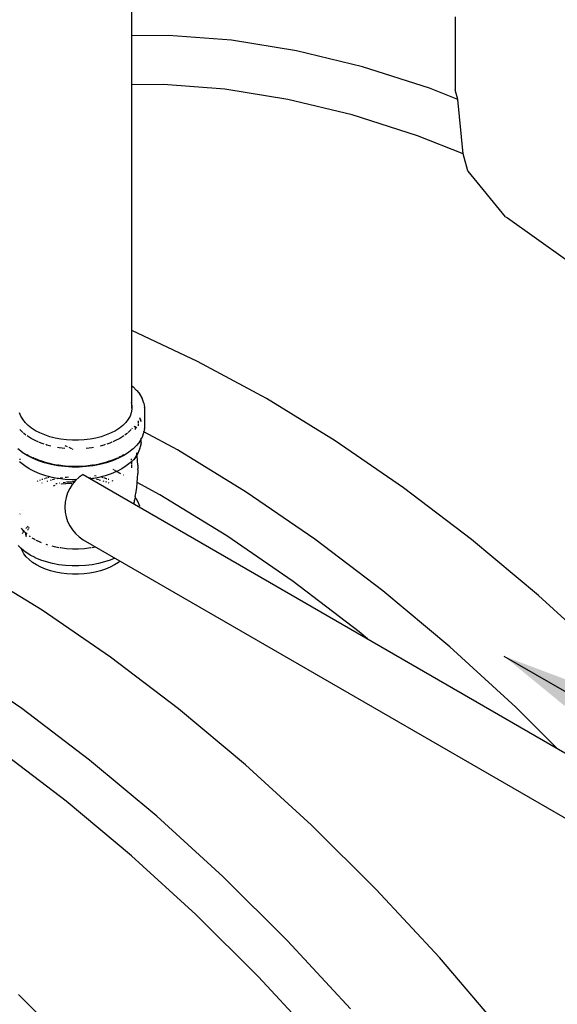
# Model space of a CAD drawing. Extents: x -17300 to -11339, y 1971 to 5059.
# Tile 22 of 81: x -13835 to -13792, y 3027 to 3106. Entities that reach past the tile are written whole.
import ezdxf

# ---------------------------------------------------------------- set-up
doc = ezdxf.new("R2010")
doc.units = 0
doc.header["$MEASUREMENT"] = 0
doc.layers.get('0').update_dxf_attribs({"linetype": 'CONTINUOUS'})
for name, color, linetype in [('PIPING-VENT-ISO', 3, 'CONTINUOUS'), ('TANK-SLOPE', 2, 'CONTINUOUS'), ('TEXT', 3, 'CONTINUOUS')]:
    doc.layers.add(name, color=color, linetype=linetype)
doc.styles.add('SIMPLEX', font='simplex')
doc.dimstyles.new('DIM96', dxfattribs={"dimscale": 96, "dimtxt": 0.125, "dimasz": 0.125, "dimexe": 0.0625, "dimexo": 0.0625, "dimgap": 0.0625, "dimtad": 1, "dimdec": 4, "dimzin": 3, "dimdsep": 46, "dimlunit": 4, "dimtxsty": 'SIMPLEX', "dimcen": 0, "dimdle": 0.0625, "dimclrd": 3, "dimclre": 3, "dimclrt": 3, "dimadec": 0, "dimazin": 0, "dimtfac": 1, "dimtdec": 4, "dimtmove": 2, "dimatfit": 3, "dimfxl": 1, "dimfrac": 2, "dimtolj": 1, "dimtzin": 0, "dimarcsym": 0})

# ---------------------------------------------------------------- blocks, each defined once
blk = doc.blocks.new('5-6 TANKS')
for p, q in [((-79.624, 34.462), (-79.624, 36.205)), ((-66.756, 35.222), (-66.756, 32.308)), ((-78.171, 34.478), (-79.624, 34.462)), ((-75.656, 34.283), (-78.171, 34.478)), ((-79.624, 34.462), (-79.649, 34.462)), ((-79.624, 32.516), (-79.624, 34.462)), ((-73.078, 33.866), (-75.656, 34.283)), ((-70.446, 33.23), (-73.078, 33.866)), ((-67.772, 32.376), (-70.446, 33.23)), ((-79.624, 32.516), (-79.649, 32.516)), ((-78.37, 32.53), (-79.624, 32.516)), ((-79.624, 22.733), (-79.624, 32.516)), ((-75.924, 32.34), (-78.37, 32.53)), ((-73.416, 31.935), (-75.924, 32.34)), ((-66.653, 31.934), (-67.772, 32.376)), ((-66.653, 31.934), (-66.756, 32.308)), ((-70.857, 31.316), (-73.416, 31.935)), ((-66.438, 29.768), (-66.653, 31.934)), ((-68.256, 30.485), (-70.857, 31.316)), ((-66.438, 29.768), (-68.256, 30.485)), ((-66.248, 29.086), (-66.438, 29.768)), ((-66.245, 29.073), (-66.248, 29.086)), ((-64.747, 27.263), (-66.245, 29.073)), ((-64.747, 27.263), (-64.676, 27.219)), ((-64.676, 27.219), (-62.363, 25.575)), ((-79.624, 22.733), (-79.649, 22.744)), ((-77.007, 21.508), (-79.624, 22.733)), ((-79.624, 20.534), (-79.624, 22.733)), ((-74.271, 20.027), (-77.007, 21.508)), ((-79.649, 20.554), (-79.624, 20.534)), ((-79.624, 20.534), (-79.581, 20.5)), ((-79.624, 19.739), (-79.624, 20.534)), ((-79.581, 20.5), (-79.438, 20.357)), ((-79.432, 20.35), (-79.438, 20.357)), ((-79.432, 20.35), (-79.315, 20.199)), ((-79.31, 20.191), (-79.315, 20.199)), ((-79.31, 20.191), (-79.222, 20.034)), ((-79.218, 20.025), (-79.222, 20.034)), ((-79.218, 20.025), (-79.158, 19.862)), ((-71.535, 18.348), (-74.271, 20.027)), ((-79.649, 19.874), (-79.624, 19.739)), ((-79.649, 19.694), (-79.649, 19.693)), ((-79.644, 19.689), (-79.649, 19.693)), ((-79.649, 19.68), (-79.644, 19.676)), ((-79.624, 19.603), (-79.649, 19.468)), ((-79.644, 19.689), (-79.643, 19.69)), ((-79.624, 19.669), (-79.644, 19.689)), ((-79.644, 19.676), (-79.624, 19.65)), ((-79.643, 19.69), (-79.624, 19.671)), ((-79.624, 19.739), (-79.624, 19.671)), ((-79.624, 19.671), (-79.624, 19.669)), ((-79.624, 19.669), (-79.624, 19.65)), ((-79.624, 19.65), (-79.624, 19.603)), ((-79.156, 19.853), (-79.158, 19.862)), ((-79.156, 19.853), (-79.126, 19.688)), ((-79.125, 19.678), (-79.126, 19.688)), ((-79.125, 19.678), (-79.125, 18.848)), ((-84.044, 19.335), (-84.093, 19.468)), ((-83.972, 19.206), (-84.044, 19.335)), ((-83.876, 19.081), (-83.972, 19.206)), ((-79.77, 19.206), (-79.866, 19.081)), ((-79.698, 19.335), (-79.77, 19.206)), ((-79.649, 19.468), (-79.698, 19.335)), ((-79.312, 19.263), (-79.305, 19.252)), ((-79.306, 19.251), (-79.312, 19.262)), ((-79.3, 19.235), (-79.306, 19.251)), ((-79.305, 19.252), (-79.3, 19.236)), ((-79.284, 19.19), (-79.295, 19.22)), ((-79.294, 19.221), (-79.283, 19.191)), ((-83.758, 18.964), (-83.876, 19.081)), ((-83.62, 18.854), (-83.758, 18.964)), ((-83.462, 18.753), (-83.62, 18.854)), ((-80.122, 18.854), (-80.28, 18.753)), ((-79.984, 18.964), (-80.122, 18.854)), ((-79.866, 19.081), (-79.984, 18.964)), ((-79.614, 18.85), (-79.63, 18.83)), ((-79.508, 18.907), (-79.54, 18.924)), ((-79.526, 18.939), (-79.504, 18.911)), ((-79.5, 18.897), (-79.5, 18.832)), ((-79.5, 18.818), (-79.5, 18.794)), ((-79.497, 18.901), (-79.468, 18.864)), ((-79.455, 18.878), (-79.497, 18.901)), ((-79.462, 18.856), (-79.452, 18.843)), ((-79.43, 18.864), (-79.445, 18.873)), ((-79.383, 19.137), (-79.379, 19.118)), ((-79.377, 19.104), (-79.375, 19.096)), ((-79.375, 18.945), (-79.376, 18.943)), ((-79.375, 19.15), (-79.375, 19.117)), ((-79.375, 19.105), (-79.375, 19.096)), ((-79.375, 19.096), (-79.375, 19.045)), ((-79.375, 19.007), (-79.375, 18.945)), ((-79.269, 19.149), (-79.279, 19.176)), ((-79.278, 19.177), (-79.268, 19.151)), ((-79.255, 19.112), (-79.265, 19.138)), ((-79.264, 19.139), (-79.254, 19.113)), ((-79.126, 18.838), (-79.149, 18.712)), ((-79.126, 18.838), (-79.125, 18.848)), ((-83.968, 18.682), (-84.085, 18.799)), ((-83.842, 18.581), (-83.936, 18.656)), ((-83.638, 18.446), (-83.792, 18.544)), ((-83.444, 18.345), (-83.638, 18.446)), ((-83.287, 18.662), (-83.462, 18.753)), ((-83.096, 18.582), (-83.287, 18.662)), ((-82.892, 18.514), (-83.096, 18.582)), ((-82.677, 18.458), (-82.892, 18.514)), ((-82.453, 18.416), (-82.677, 18.458)), ((-82.223, 18.388), (-82.453, 18.416)), ((-81.289, 18.416), (-81.519, 18.388)), ((-81.065, 18.458), (-81.289, 18.416)), ((-80.85, 18.514), (-81.065, 18.458)), ((-80.646, 18.582), (-80.85, 18.514)), ((-80.455, 18.662), (-80.646, 18.582)), ((-80.28, 18.753), (-80.455, 18.662)), ((-80.104, 18.446), (-80.298, 18.345)), ((-79.95, 18.544), (-80.104, 18.446)), ((-79.806, 18.656), (-79.9, 18.581)), ((-79.657, 18.799), (-79.774, 18.682)), ((-79.25, 18.442), (-79.278, 18.392)), ((-79.222, 18.492), (-79.25, 18.442)), ((-79.25, 18.442), (-79.25, 18.458)), ((-79.25, 18.364), (-79.25, 18.442)), ((-79.222, 18.492), (-79.218, 18.501)), ((-79.158, 18.663), (-79.218, 18.501)), ((-79.158, 18.663), (-79.156, 18.673)), ((-79.149, 18.712), (-79.156, 18.673)), ((-79.149, 18.712), (-79.155, 18.715)), ((-77.807, 17.986), (-79.149, 18.712)), ((-83.993, 17.892), (-84.161, 18.026)), ((-83.361, 18.31), (-83.444, 18.345)), ((-83.232, 18.256), (-83.324, 18.295)), ((-83.115, 18.217), (-83.232, 18.256)), ((-83.006, 18.181), (-83.055, 18.197)), ((-82.854, 18.142), (-83.006, 18.181)), ((-82.518, 18.073), (-82.582, 18.085)), ((-82.301, 18.046), (-82.518, 18.073)), ((-82.186, 18.113), (-82.277, 18.156)), ((-81.989, 18.374), (-82.223, 18.388)), ((-82.01, 18.031), (-82.128, 18.086)), ((-81.753, 18.374), (-81.989, 18.374)), ((-81.964, 18.009), (-81.986, 18.019)), ((-81.519, 18.388), (-81.753, 18.374)), ((-81.224, 18.073), (-81.441, 18.046)), ((-81.16, 18.085), (-81.224, 18.073)), ((-80.736, 18.181), (-80.888, 18.142)), ((-80.687, 18.197), (-80.736, 18.181)), ((-80.51, 18.256), (-80.627, 18.217)), ((-80.418, 18.295), (-80.51, 18.256)), ((-80.298, 18.345), (-80.381, 18.31)), ((-79.581, 18.026), (-79.749, 17.892)), ((-79.438, 18.169), (-79.581, 18.026)), ((-79.438, 18.169), (-79.432, 18.175)), ((-79.315, 18.327), (-79.432, 18.175)), ((-79.303, 18.059), (-79.359, 17.906)), ((-79.315, 18.327), (-79.31, 18.334)), ((-79.278, 18.392), (-79.31, 18.334)), ((-79.274, 18.216), (-79.303, 18.059)), ((-79.303, 18.059), (-79.295, 18.083)), ((-79.295, 18.083), (-79.289, 18.107)), ((-79.289, 18.107), (-79.284, 18.132)), ((-79.256, 18.289), (-79.284, 18.132)), ((-79.28, 18.404), (-79.278, 18.395)), ((-79.278, 18.392), (-79.278, 18.395)), ((-79.274, 18.228), (-79.275, 18.227)), ((-79.274, 18.216), (-79.275, 18.227)), ((-79.256, 18.289), (-79.252, 18.314)), ((-79.252, 18.314), (-79.25, 18.339)), ((-79.25, 18.339), (-79.25, 18.364)), ((-68.81, 16.477), (-71.535, 18.348)), ((-84.089, 17.634), (-84.092, 17.59)), ((-83.987, 17.888), (-83.993, 17.892)), ((-83.796, 17.766), (-83.987, 17.888)), ((-83.584, 17.655), (-83.796, 17.766)), ((-83.772, 17.786), (-83.781, 17.79)), ((-83.749, 17.77), (-83.772, 17.786)), ((-83.748, 17.771), (-83.749, 17.77)), ((-83.748, 17.771), (-83.543, 17.663)), ((-83.579, 17.653), (-83.584, 17.655)), ((-83.349, 17.557), (-83.579, 17.653)), ((-83.318, 17.568), (-83.543, 17.663)), ((-83.53, 17.667), (-83.537, 17.67)), ((-83.528, 17.666), (-83.53, 17.667)), ((-83.307, 17.573), (-83.528, 17.666)), ((-80.163, 17.653), (-80.393, 17.557)), ((-80.199, 17.663), (-80.374, 17.591)), ((-80.196, 17.664), (-80.199, 17.663)), ((-80.163, 17.653), (-80.158, 17.655)), ((-79.946, 17.766), (-80.158, 17.655)), ((-80.141, 17.693), (-79.994, 17.771)), ((-79.994, 17.771), (-79.993, 17.77)), ((-79.97, 17.786), (-79.993, 17.77)), ((-79.961, 17.79), (-79.97, 17.786)), ((-79.755, 17.888), (-79.946, 17.766)), ((-79.755, 17.888), (-79.749, 17.892)), ((-79.653, 17.634), (-79.65, 17.59)), ((-79.47, 17.721), (-79.554, 17.613)), ((-79.478, 17.702), (-79.539, 17.593)), ((-79.526, 17.613), (-79.511, 17.633)), ((-79.511, 17.633), (-79.497, 17.651)), ((-79.497, 17.651), (-79.484, 17.671)), ((-79.49, 17.668), (-79.481, 17.692)), ((-79.484, 17.671), (-79.472, 17.691)), ((-79.481, 17.692), (-79.47, 17.714)), ((-79.478, 17.702), (-79.481, 17.692)), ((-79.47, 17.721), (-79.478, 17.702)), ((-79.47, 17.714), (-79.478, 17.702)), ((-79.414, 17.794), (-79.472, 17.691)), ((-79.449, 17.778), (-79.47, 17.721)), ((-79.47, 17.714), (-79.458, 17.736)), ((-79.458, 17.736), (-79.47, 17.721)), ((-79.443, 17.756), (-79.458, 17.736)), ((-79.447, 17.781), (-79.45, 17.764)), ((-79.447, 17.781), (-79.445, 17.783)), ((-79.433, 17.86), (-79.443, 17.805)), ((-79.416, 17.806), (-79.443, 17.756)), ((-79.437, 17.813), (-79.436, 17.814)), ((-79.431, 17.862), (-79.431, 17.834)), ((-79.431, 17.834), (-79.43, 17.86)), ((-79.43, 17.86), (-79.43, 17.864)), ((-79.419, 17.839), (-79.423, 17.873)), ((-79.416, 17.806), (-79.417, 17.814)), ((-79.359, 17.906), (-79.416, 17.806)), ((-79.414, 17.794), (-79.416, 17.806)), ((-79.389, 17.839), (-79.414, 17.794)), ((-79.41, 17.747), (-79.414, 17.794)), ((-79.397, 17.564), (-79.41, 17.747)), ((-79.389, 17.839), (-79.378, 17.861)), ((-79.378, 17.861), (-79.368, 17.883)), ((-79.368, 17.883), (-79.359, 17.906)), ((-75.07, 16.307), (-77.807, 17.986)), ((-84.052, 17.477), (-84.096, 17.52)), ((-83.892, 17.349), (-84.052, 17.477)), ((-83.71, 17.233), (-83.892, 17.349)), ((-83.103, 17.475), (-83.349, 17.557)), ((-83.077, 17.488), (-83.318, 17.568)), ((-83.119, 17.51), (-83.307, 17.573)), ((-82.843, 17.408), (-83.103, 17.475)), ((-82.855, 17.431), (-83.077, 17.488)), ((-83.068, 17.493), (-83.076, 17.496)), ((-82.856, 17.439), (-83.068, 17.493)), ((-82.838, 17.428), (-82.849, 17.43)), ((-82.573, 17.357), (-82.843, 17.408)), ((-82.838, 17.428), (-82.823, 17.423)), ((-82.558, 17.373), (-82.823, 17.423)), ((-82.553, 17.379), (-82.582, 17.385)), ((-82.295, 17.323), (-82.573, 17.357)), ((-82.287, 17.34), (-82.558, 17.373)), ((-82.283, 17.346), (-82.553, 17.379)), ((-82.013, 17.306), (-82.295, 17.323)), ((-82.01, 17.323), (-82.287, 17.34)), ((-82.009, 17.329), (-82.283, 17.346)), ((-81.729, 17.306), (-82.013, 17.306)), ((-81.732, 17.323), (-82.01, 17.323)), ((-81.733, 17.329), (-82.009, 17.329)), ((-81.459, 17.346), (-81.733, 17.329)), ((-81.455, 17.34), (-81.732, 17.323)), ((-81.447, 17.323), (-81.729, 17.306)), ((-81.189, 17.379), (-81.459, 17.346)), ((-81.184, 17.373), (-81.455, 17.34)), ((-81.169, 17.357), (-81.447, 17.323)), ((-81.16, 17.385), (-81.189, 17.379)), ((-80.919, 17.423), (-81.184, 17.373)), ((-80.899, 17.408), (-81.169, 17.357)), ((-80.919, 17.423), (-80.904, 17.428)), ((-80.893, 17.43), (-80.904, 17.428)), ((-80.639, 17.475), (-80.899, 17.408)), ((-80.821, 17.448), (-80.887, 17.431)), ((-80.831, 17.453), (-80.886, 17.439)), ((-80.674, 17.493), (-80.831, 17.453)), ((-80.821, 17.448), (-80.831, 17.453)), ((-80.665, 17.488), (-80.821, 17.448)), ((-80.815, 17.445), (-80.821, 17.448)), ((-80.666, 17.496), (-80.674, 17.493)), ((-80.424, 17.568), (-80.665, 17.488)), ((-80.393, 17.557), (-80.639, 17.475)), ((-80.435, 17.573), (-80.623, 17.51)), ((-80.373, 17.599), (-80.435, 17.573)), ((-80.424, 17.568), (-80.374, 17.591)), ((-79.85, 17.349), (-80.032, 17.233)), ((-79.69, 17.477), (-79.85, 17.349)), ((-79.646, 17.52), (-79.69, 17.477)), ((-79.649, 17.571), (-79.647, 17.545)), ((-79.647, 17.545), (-79.646, 17.52)), ((-79.554, 17.613), (-79.646, 17.52)), ((-79.646, 17.52), (-79.646, 17.507)), ((-79.645, 17.495), (-79.643, 17.431)), ((-79.642, 17.401), (-79.641, 17.366)), ((-79.641, 17.366), (-79.641, 17.361)), ((-79.641, 17.337), (-79.641, 17.281)), ((-79.539, 17.593), (-79.526, 17.613)), ((-79.391, 17.38), (-79.397, 17.564)), ((-79.391, 17.38), (-79.391, 17.23)), ((-83.507, 17.127), (-83.71, 17.233)), ((-83.287, 17.035), (-83.507, 17.127)), ((-83.051, 16.957), (-83.287, 17.035)), ((-83.122, 16.848), (-83.098, 16.856)), ((-83.077, 16.863), (-83.059, 16.869)), ((-82.891, 16.915), (-83.051, 16.957)), ((-83.041, 16.875), (-83.029, 16.879)), ((-83.02, 16.881), (-82.991, 16.889)), ((-82.959, 16.897), (-82.926, 16.906)), ((-82.891, 16.915), (-82.89, 16.915)), ((-82.803, 16.893), (-82.89, 16.915)), ((-82.6, 16.854), (-82.803, 16.893)), ((-82.6, 16.854), (-82.598, 16.854)), ((-82.598, 16.854), (-82.546, 16.864)), ((-82.544, 16.844), (-82.598, 16.854)), ((-82.278, 16.811), (-82.544, 16.844)), ((-82.478, 16.877), (-82.463, 16.88)), ((-82.463, 16.88), (-82.392, 16.888)), ((-82.281, 16.902), (-82.229, 16.908)), ((-82.229, 16.908), (-82.145, 16.914)), ((-81.35, 16.888), (-81.279, 16.88)), ((-81.279, 16.88), (-81.264, 16.877)), ((-81.198, 16.844), (-81.265, 16.836)), ((-81.144, 16.854), (-81.198, 16.844)), ((-81.197, 16.864), (-81.144, 16.854)), ((-81.144, 16.854), (-81.142, 16.854)), ((-80.939, 16.893), (-81.142, 16.854)), ((-81.108, 16.97), (-81.045, 16.958)), ((-80.852, 16.915), (-80.939, 16.893)), ((-80.852, 16.915), (-80.851, 16.915)), ((-80.691, 16.957), (-80.851, 16.915)), ((-80.816, 16.906), (-80.783, 16.897)), ((-80.751, 16.889), (-80.722, 16.881)), ((-80.713, 16.879), (-80.701, 16.875)), ((-80.455, 17.035), (-80.691, 16.957)), ((-80.683, 16.869), (-80.665, 16.863)), ((-80.644, 16.856), (-80.62, 16.848)), ((-80.235, 17.127), (-80.455, 17.035)), ((-80.342, 17.189), (-80.368, 17.203)), ((-80.294, 17.163), (-80.318, 17.176)), ((-80.251, 17.14), (-80.272, 17.151)), ((-80.231, 17.129), (-80.235, 17.127)), ((-80.231, 17.129), (-80.234, 17.131)), ((-80.032, 17.233), (-80.231, 17.129)), ((-80.215, 17.12), (-80.231, 17.129)), ((-80.187, 17.105), (-80.2, 17.112)), ((-80.144, 17.082), (-80.174, 17.098)), ((-80.119, 17.068), (-80.132, 17.075)), ((-80.106, 17.061), (-80.115, 17.066)), ((-80.059, 17.036), (-80.091, 17.053)), ((-79.955, 16.98), (-79.972, 16.989)), ((-79.411, 16.685), (-79.398, 16.863)), ((-79.398, 16.863), (-79.391, 17.046)), ((-79.391, 17.196), (-79.391, 17.23)), ((-79.391, 17.196), (-79.391, 17.046)), ((-83.386, 16.749), (-83.353, 16.762)), ((-83.291, 16.788), (-83.263, 16.8)), ((-83.207, 16.674), (-83.203, 16.675)), ((-83.205, 16.82), (-83.175, 16.83)), ((-82.998, 16.751), (-82.965, 16.762)), ((-82.872, 16.79), (-82.819, 16.804)), ((-82.784, 16.813), (-82.694, 16.836)), ((-82.745, 16.565), (-82.686, 16.58)), ((-82.658, 16.647), (-82.6, 16.658)), ((-82.511, 16.675), (-82.491, 16.679)), ((-82.429, 16.631), (-82.428, 16.632)), ((-82.428, 16.632), (-82.267, 16.651)), ((-82.355, 16.697), (-82.265, 16.708)), ((-82.007, 16.795), (-82.278, 16.811)), ((-82.258, 16.652), (-82.207, 16.659)), ((-82.227, 16.712), (-81.993, 16.726)), ((-82.207, 16.659), (-82.016, 16.67)), ((-81.845, 16.795), (-82.007, 16.795)), ((-81.993, 16.726), (-81.911, 16.726)), ((-81.048, 16.836), (-80.958, 16.813)), ((-80.923, 16.804), (-80.87, 16.79)), ((-80.777, 16.762), (-80.744, 16.751)), ((-80.677, 16.729), (-80.641, 16.717)), ((-80.571, 16.689), (-80.539, 16.675)), ((-80.567, 16.83), (-80.537, 16.82)), ((-80.42, 16.776), (-80.389, 16.762)), ((-79.457, 16.315), (-79.431, 16.497)), ((-79.431, 16.497), (-79.411, 16.679)), ((-79.411, 16.685), (-79.426, 16.694)), ((-79.411, 16.679), (-79.411, 16.685)), ((-78.514, 16.2), (-79.411, 16.685)), ((-66.106, 14.422), (-68.81, 16.477)), ((-79.495, 16.105), (-79.515, 15.99)), ((-79.489, 16.134), (-79.495, 16.105)), ((-79.495, 16.105), (-79.476, 16.081)), ((-79.489, 16.134), (-79.457, 16.315)), ((-79.471, 16.073), (-79.476, 16.081)), ((-79.471, 16.073), (-79.388, 15.926)), ((-75.852, 14.567), (-78.514, 16.2)), ((-72.345, 14.436), (-75.07, 16.307)), ((-79.547, 15.844), (-79.526, 15.936)), ((-79.526, 15.936), (-79.515, 15.99)), ((-79.384, 15.917), (-79.388, 15.926)), ((-79.384, 15.917), (-79.328, 15.764)), ((-79.325, 15.755), (-79.328, 15.764)), ((-84.09, 15.425), (-84.078, 15.447)), ((-83.995, 15.572), (-83.992, 15.576)), ((-83.827, 14.889), (-83.801, 14.915)), ((-83.793, 14.923), (-83.758, 14.958)), ((-83.734, 14.873), (-83.713, 14.911)), ((-83.945, 14.774), (-84.024, 14.876)), ((-83.981, 14.66), (-83.967, 14.685)), ((-83.956, 14.706), (-83.938, 14.738)), ((-83.927, 14.757), (-83.945, 14.774)), ((-83.932, 14.748), (-83.927, 14.757)), ((-83.927, 14.757), (-83.921, 14.767)), ((-83.869, 14.698), (-83.927, 14.757)), ((-83.921, 14.767), (-83.915, 14.776)), ((-83.857, 14.689), (-83.862, 14.721)), ((-83.855, 14.672), (-83.852, 14.638)), ((-83.847, 14.635), (-83.853, 14.671)), ((-83.85, 14.623), (-83.846, 14.579)), ((-83.848, 14.863), (-83.834, 14.88)), ((-83.846, 14.621), (-83.842, 14.609)), ((-83.842, 14.609), (-83.844, 14.619)), ((-83.844, 14.567), (-83.843, 14.555)), ((-83.842, 14.609), (-83.841, 14.601)), ((-83.832, 14.583), (-83.842, 14.609)), ((-83.823, 14.652), (-83.834, 14.663)), ((-83.833, 14.577), (-83.832, 14.583)), ((-83.833, 14.572), (-83.833, 14.577)), ((-83.833, 14.549), (-83.833, 14.56)), ((-83.832, 14.583), (-83.828, 14.609)), ((-83.827, 14.567), (-83.832, 14.583)), ((-83.825, 14.622), (-83.823, 14.635)), ((-83.82, 14.65), (-83.823, 14.652)), ((-83.819, 14.54), (-83.823, 14.547)), ((-83.821, 14.647), (-83.82, 14.65)), ((-83.816, 14.538), (-83.821, 14.552)), ((-83.82, 14.65), (-83.818, 14.66)), ((-83.8, 14.634), (-83.82, 14.65)), ((-83.816, 14.672), (-83.812, 14.694)), ((-83.773, 14.801), (-83.769, 14.811)), ((-83.764, 14.82), (-83.746, 14.852)), ((-83.68, 14.539), (-83.707, 14.56)), ((-83.67, 14.532), (-83.68, 14.539)), ((-73.202, 12.747), (-75.852, 14.567)), ((-84.017, 14.049), (-84.151, 14.182)), ((-83.517, 14.434), (-83.589, 14.48)), ((-83.479, 14.415), (-83.517, 14.434)), ((-83.336, 14.34), (-83.431, 14.39)), ((-83.226, 14.294), (-83.336, 14.34)), ((-82.972, 14.202), (-83.037, 14.223)), ((-82.705, 14.13), (-82.793, 14.152)), ((-82.537, 14.098), (-82.705, 14.13)), ((-81.068, 14.124), (-81.205, 14.098)), ((-69.641, 12.38), (-72.345, 14.436)), ((-63.434, 12.19), (-66.106, 14.422)), ((-84.017, 14.049), (-84.03, 14.087)), ((-84.016, 14.047), (-84.017, 14.049)), ((-83.86, 13.923), (-84.016, 14.047)), ((-83.992, 13.984), (-84.016, 14.047)), ((-83.921, 13.858), (-83.992, 13.984)), ((-83.828, 13.737), (-83.921, 13.858)), ((-83.853, 13.919), (-83.86, 13.923)), ((-83.675, 13.804), (-83.853, 13.919)), ((-83.713, 13.622), (-83.828, 13.737)), ((-83.476, 13.701), (-83.675, 13.804)), ((-82.473, 14.086), (-82.5, 14.091)), ((-82.235, 14.057), (-82.473, 14.086)), ((-81.993, 14.042), (-82.235, 14.057)), ((-81.749, 14.042), (-81.993, 14.042)), ((-81.507, 14.057), (-81.749, 14.042)), ((-81.269, 14.086), (-81.507, 14.057)), ((-81.242, 14.091), (-81.269, 14.086)), ((-83.578, 13.515), (-83.713, 13.622)), ((-83.424, 13.416), (-83.578, 13.515)), ((-83.47, 13.699), (-83.476, 13.701)), ((-83.255, 13.608), (-83.47, 13.699)), ((-83.253, 13.327), (-83.424, 13.416)), ((-83.025, 13.532), (-83.255, 13.608)), ((-83.067, 13.249), (-83.253, 13.327)), ((-82.782, 13.469), (-83.025, 13.532)), ((-82.529, 13.422), (-82.782, 13.469)), ((-82.269, 13.39), (-82.529, 13.422)), ((-82.004, 13.374), (-82.269, 13.39)), ((-81.738, 13.374), (-82.004, 13.374)), ((-81.473, 13.39), (-81.738, 13.374)), ((-81.213, 13.422), (-81.473, 13.39)), ((-80.96, 13.469), (-81.213, 13.422)), ((-80.717, 13.532), (-80.96, 13.469)), ((-80.487, 13.608), (-80.717, 13.532)), ((-80.489, 13.327), (-80.675, 13.249)), ((-80.318, 13.416), (-80.489, 13.327)), ((-80.306, 13.684), (-80.487, 13.608)), ((-80.164, 13.515), (-80.318, 13.416)), ((-80.1, 13.565), (-80.164, 13.515)), ((-83.202, 11.612), (-85.938, 13.291)), ((-82.868, 13.183), (-83.067, 13.249)), ((-82.658, 13.129), (-82.868, 13.183)), ((-82.439, 13.088), (-82.658, 13.129)), ((-82.215, 13.06), (-82.439, 13.088)), ((-81.986, 13.046), (-82.215, 13.06)), ((-81.756, 13.046), (-81.986, 13.046)), ((-81.527, 13.06), (-81.756, 13.046)), ((-81.303, 13.088), (-81.527, 13.06)), ((-81.084, 13.129), (-81.303, 13.088)), ((-80.874, 13.183), (-81.084, 13.129)), ((-80.675, 13.249), (-80.874, 13.183)), ((-70.572, 10.748), (-73.202, 12.747)), ((-66.97, 10.148), (-69.641, 12.38)), ((-60.805, 9.79), (-63.434, 12.19)), ((-80.477, 9.741), (-83.202, 11.612)), ((-70.24, 10.471), (-70.572, 10.748)), ((-64.341, 7.749), (-66.97, 10.148)), ((-84.012, 7.7), (-86.738, 9.571)), ((-77.773, 7.686), (-80.477, 9.741)), ((-81.309, 5.644), (-84.012, 7.7)), ((-75.102, 5.454), (-77.773, 7.686)), ((-62.695, 6.115), (-64.341, 7.749)), ((-82.239, 4.012), (-84.869, 6.011)), ((-78.637, 3.412), (-81.309, 5.644)), ((-72.473, 3.054), (-75.102, 5.454)), ((-79.641, 1.841), (-82.239, 4.012)), ((-76.008, 1.013), (-78.637, 3.412)), ((-69.897, 0.496), (-72.473, 3.054)), ((-77.084, -0.493), (-79.641, 1.841)), ((-73.433, -1.545), (-76.008, 1.013)), ((-67.385, -2.21), (-69.897, 0.496)), ((-74.579, -2.981), (-77.084, -0.493)), ((-70.92, -4.251), (-73.433, -1.545)), ((-64.946, -5.053), (-67.385, -2.21)), ((-72.135, -5.613), (-74.579, -2.981)), ((-81.564, -6.24), (-84.14, -3.682))]:
    blk.add_line(p, q)

msp = doc.modelspace()

# ---------------------------------------------------------------- linework, layer by layer
at = {"layer": 'PIPING-VENT-ISO'}
for p, q in [((-13830.231, 3069.457, 0), (-13691.35, 2989.274, 0)), ((-13830.225, 3064.257, 0), (-13693.699, 2985.434, 0))]:
    msp.add_line(p, q, dxfattribs=at)
msp.add_arc((-13828.632, 3066.859, 0), 3.05, 121.60073, 238.52983, dxfattribs=at)

# ---------------------------------------------------------------- block references
at = {"layer": 'TANK-SLOPE', "xscale": 2, "yscale": 2, "zscale": 2}
msp.add_blockref('5-6 TANKS', (-13667.091, 3035.433, 0), dxfattribs=at)

# ---------------------------------------------------------------- leaders
at = {"layer": 'TEXT'}
msp.add_leader([(-13796.717, 3055.001, 0), (-13749.175, 3027.553, 0)], dimstyle='DIM96', dxfattribs=at)

doc.saveas('drawing.dxf')
